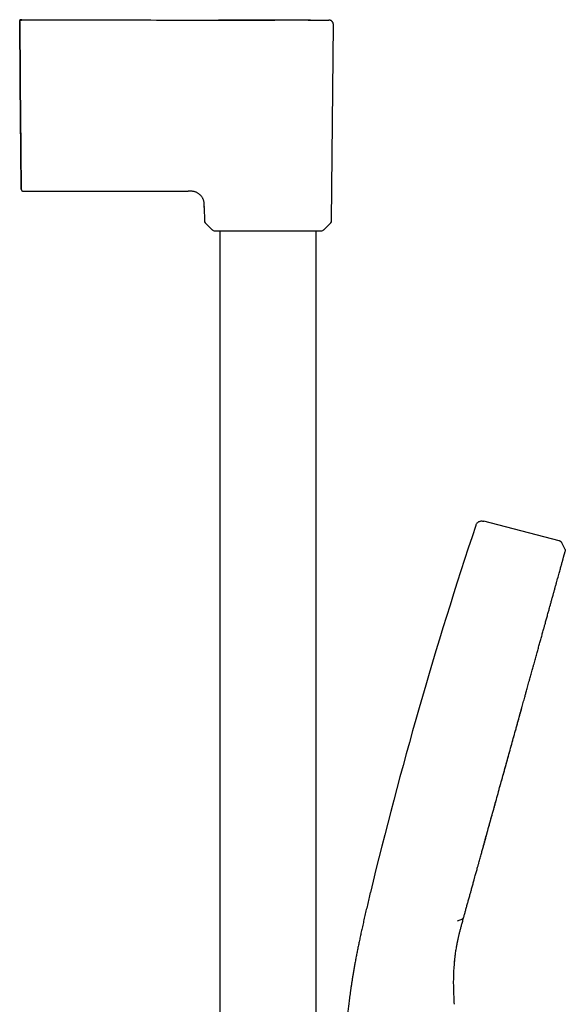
# Model space of a CAD drawing. Header units: millimetres. Extents: x 8 to 937, y 12 to 1913.
# Tile 28 of 28: x 813 to 937, y 1689 to 1913. Entities that reach past the tile are written whole.
import ezdxf

# ---------------------------------------------------------------- set-up
doc = ezdxf.new("R2010")
doc.units = ezdxf.units.MM

msp = doc.modelspace()

# ---------------------------------------------------------------- linework, layer by layer
at = {"color": 7, "linetype": 'Continuous', "lineweight": 30}
for p, q in [((812.77, 1912.14), (812.97, 1889.21)), ((812.97, 1889.21), (812.77, 1912.14)), ((864.42, 1913.14), (869.62, 1913.13)), ((883.86, 1867.37), (884.25, 1912.13)), ((813.59, 1874.12), (851.15, 1874.12)), ((854.83, 1870.72), (854.83, 1870.65)), ((854.83, 1870.45), (854.83, 1870.65)), ((854.83, 1870.45), (854.86, 1867.37)), ((855.03, 1866.94), (856.7, 1865.29)), ((882.01, 1865.29), (883.68, 1866.94)), ((858.41, 1865.12), (858.41, 1548.29)), ((880.31, 1548.29), (880.31, 1865.12)), ((935.71, 1794.46), (918.53, 1798.91)), ((937.07, 1792.49), (936.41, 1793.89)), ((912.56, 1707.9), (913.74, 1708.35)), ((911.88, 1698.46), (911.89, 1698.59)), ((911.91, 1698.59), (911.9, 1698.53)), ((911.83, 1688.84), (911.83, 1688.84))]:
    msp.add_line(p, q, dxfattribs=at)
at = {"color": 7, "linetype": 'Continuous', "lineweight": 30, "flags": 128}
msp.add_lwpolyline([(813.26, 1913.15), (813.26, 1913.15)], dxfattribs=at)
msp.add_lwpolyline([(813.26, 1913.15), (813.26, 1913.15)], dxfattribs=at)
msp.add_lwpolyline([(813.26, 1913.15), (813.26, 1913.15)], dxfattribs=at)
at = {"color": 7, "linetype": 'Continuous', "lineweight": 30}
for centre, radius, start, end in [((855.46, 1867.37), 0.6, 180.5, 225.25), ((883.26, 1867.37), 0.6, 314.75, 359.5), ((857.12, 1865.72), 0.6, 225.25, 270), ((881.59, 1865.72), 0.6, 270, 314.75), ((1863.89, 1480.29), 999, 161.46032, 166.45343)]:
    msp.add_arc(centre, radius, start, end, dxfattribs=at)
for points, knots in [([(813.26, 1913.15), (813.24, 1913.16), (813.19, 1913.18), (813.13, 1913.2), (813.07, 1913.22), (813.01, 1913.22), (812.96, 1913.22), (812.93, 1913.21), (812.92, 1913.21), (812.9, 1913.2), (812.88, 1913.2), (812.84, 1913.18), (812.81, 1913.16), (812.78, 1913.14), (812.76, 1913.1), (812.76, 1913.07), (812.76, 1913.06)], [0, 0, 0, 0, 0.076399, 0.140718, 0.194759, 0.259488, 0.307751, 0.327038, 0.339635, 0.357011, 0.40783, 0.481014, 0.576751, 0.695029, 0.835946, 1, 1, 1, 1]), ([(812.76, 1912.65), (812.76, 1912.68), (812.77, 1912.75), (812.8, 1912.84), (812.85, 1912.93), (812.91, 1913), (812.98, 1913.07), (813.07, 1913.11), (813.16, 1913.15), (813.23, 1913.15), (813.26, 1913.15)], [0, 0, 0, 0, 0.125984, 0.250663, 0.375241, 0.5, 0.62476, 0.749337, 0.874016, 1, 1, 1, 1]), ([(812.76, 1912.65), (812.76, 1912.68), (812.76, 1912.75), (812.76, 1912.84), (812.76, 1912.92), (812.76, 1912.99), (812.76, 1913.04), (812.76, 1913.05), (812.76, 1913.06)], [0, 0, 0, 0, 0.167288, 0.334575, 0.50186, 0.669144, 0.836425, 1, 1, 1, 1]), ([(812.77, 1912.14), (812.77, 1912.17), (812.76, 1912.22), (812.76, 1912.28), (812.76, 1912.35), (812.76, 1912.42), (812.76, 1912.5), (812.76, 1912.55), (812.76, 1912.58), (812.76, 1912.59), (812.76, 1912.61), (812.76, 1912.63), (812.76, 1912.64), (812.76, 1912.65)], [0, 0, 0, 0, 0.101544, 0.18457, 0.249525, 0.369254, 0.499951, 0.627589, 0.668837, 0.709742, 0.750514, 0.852752, 1, 1, 1, 1]), ([(812.76, 1912.65), (812.76, 1912.64), (812.76, 1912.64), (812.76, 1912.62), (812.76, 1912.6), (812.76, 1912.56), (812.76, 1912.5), (812.76, 1912.44), (812.76, 1912.39), (812.76, 1912.36), (812.76, 1912.32), (812.76, 1912.25), (812.77, 1912.18), (812.77, 1912.14)], [0, 0, 0, 0, 0.1015446, 0.1845698, 0.2495249, 0.3692536, 0.4999517, 0.6275863, 0.6688351, 0.7097407, 0.7505142, 0.8527526, 1, 1, 1, 1]), ([(813.26, 1913.15), (816.67, 1913.15), (823.49, 1913.15), (833.73, 1913.15), (843.96, 1913.15), (854.19, 1913.14), (861.01, 1913.14), (864.42, 1913.14)], [0, 0, 0, 0, 0.2, 0.4, 0.6, 0.8, 1, 1, 1, 1]), ([(878.53, 1913.14), (877.68, 1913.14), (876, 1913.14), (873.49, 1913.14), (871.01, 1913.14), (868.56, 1913.14), (866.16, 1913.14), (863.8, 1913.14), (861.49, 1913.14), (859.6, 1913.14), (858.47, 1913.14), (858.11, 1913.14)], [0, 0, 0, 0, 0.124496, 0.247439, 0.368826, 0.488655, 0.606923, 0.721558, 0.834683, 0.946297, 1, 1, 1, 1]), ([(869.62, 1913.13), (869.82, 1913.13), (870.22, 1913.13), (870.64, 1913.13), (870.86, 1913.13), (870.88, 1913.13)], [0, 0, 0, 0, 0.478694, 0.956964, 1, 1, 1, 1]), ([(879.07, 1913.14), (878.99, 1913.14), (878.77, 1913.14), (878.49, 1913.14), (878.28, 1913.14), (878.23, 1913.14)], [0, 0, 0, 0, 0.282815, 0.820027, 1, 1, 1, 1]), ([(878.53, 1913.14), (878.64, 1913.14), (878.89, 1913.14), (879.28, 1913.14), (879.69, 1913.14), (880.08, 1913.14), (880.45, 1913.14), (880.8, 1913.13), (881.13, 1913.13), (881.44, 1913.13), (881.72, 1913.13), (881.98, 1913.13), (882.21, 1913.13), (882.43, 1913.13), (882.62, 1913.13), (882.79, 1913.13), (882.93, 1913.13), (883.05, 1913.13), (883.14, 1913.13), (883.21, 1913.13), (883.25, 1913.13), (883.25, 1913.13), (883.25, 1913.13)], [0, 0, 0, 0, 0.036422, 0.086704, 0.137852, 0.188971, 0.240088, 0.291229, 0.342418, 0.392741, 0.443092, 0.493453, 0.543801, 0.595035, 0.646245, 0.697445, 0.748647, 0.799868, 0.850191, 0.900515, 0.95083, 1, 1, 1, 1]), ([(884.25, 1912.12), (884.25, 1912.16), (884.25, 1912.24), (884.22, 1912.35), (884.2, 1912.45), (884.16, 1912.55), (884.11, 1912.64), (884.06, 1912.71), (884, 1912.78), (883.94, 1912.85), (883.85, 1912.93), (883.74, 1913), (883.63, 1913.05), (883.51, 1913.09), (883.38, 1913.12), (883.29, 1913.12), (883.25, 1913.13)], [0, 0, 0, 0, 0.077212, 0.150199, 0.217817, 0.279134, 0.349873, 0.407047, 0.455176, 0.515735, 0.590884, 0.67985, 0.754794, 0.835714, 0.921361, 1, 1, 1, 1]), ([(812.97, 1889.21), (812.97, 1889.14), (812.97, 1889.01), (812.97, 1888.83), (812.97, 1888.67), (812.97, 1888.52), (812.97, 1888.37), (812.97, 1888.13), (812.98, 1887.81), (812.98, 1887.4), (812.99, 1886.96), (812.99, 1886.49), (812.99, 1885.98), (813, 1885.42), (813, 1884.81), (813.01, 1884.21), (813.01, 1883.62), (813.02, 1883.04), (813.02, 1882.46), (813.03, 1881.9), (813.03, 1881.35), (813.04, 1880.82), (813.04, 1880.31), (813.05, 1879.82), (813.05, 1879.34), (813.06, 1878.89), (813.06, 1878.44), (813.06, 1878.02), (813.07, 1877.62), (813.07, 1877.24), (813.07, 1876.89), (813.08, 1876.57), (813.08, 1876.26), (813.08, 1875.99), (813.08, 1875.73), (813.09, 1875.5), (813.09, 1875.29), (813.09, 1875.11), (813.09, 1874.96), (813.09, 1874.83), (813.09, 1874.74), (813.09, 1874.67), (813.09, 1874.65), (813.09, 1874.65)], [0, 0, 0, 0, 0.009557, 0.017922, 0.025095, 0.031076, 0.038098, 0.045746, 0.063589, 0.081248, 0.102519, 0.124095, 0.145573, 0.174142, 0.202697, 0.231289, 0.25997, 0.289192, 0.318309, 0.347375, 0.376444, 0.405638, 0.434296, 0.462881, 0.491447, 0.52005, 0.549231, 0.578359, 0.607492, 0.636686, 0.665885, 0.694469, 0.72306, 0.75171, 0.78047, 0.809758, 0.838929, 0.868038, 0.897139, 0.926423, 0.955179, 0.983802, 1, 1, 1, 1]), ([(813.09, 1874.61), (813.09, 1874.62), (813.09, 1874.62), (813.09, 1874.67), (813.09, 1874.74), (813.09, 1874.84), (813.09, 1874.96), (813.09, 1875.12), (813.09, 1875.29), (813.09, 1875.5), (813.08, 1875.73), (813.08, 1875.99), (813.08, 1876.27), (813.08, 1876.58), (813.07, 1876.91), (813.07, 1877.26), (813.07, 1877.64), (813.06, 1878.03), (813.06, 1878.45), (813.06, 1878.89), (813.05, 1879.35), (813.05, 1879.83), (813.04, 1880.33), (813.04, 1880.85), (813.03, 1881.38), (813.03, 1881.93), (813.02, 1882.48), (813.02, 1883.05), (813.01, 1883.63), (813.01, 1884.22), (813, 1884.83), (813, 1885.44), (812.99, 1886.07), (812.99, 1886.62), (812.98, 1887.06), (812.98, 1887.41), (812.98, 1887.75), (812.98, 1888.04), (812.97, 1888.28), (812.97, 1888.46), (812.97, 1888.62), (812.97, 1888.79), (812.97, 1888.99), (812.97, 1889.14), (812.97, 1889.21)], [0, 0, 0, 0, 0.027613, 0.05554, 0.083535, 0.111653, 0.139727, 0.167143, 0.19458, 0.222088, 0.249714, 0.277915, 0.305952, 0.33388, 0.361751, 0.38978, 0.417383, 0.444942, 0.472508, 0.500134, 0.528241, 0.556262, 0.584252, 0.612269, 0.640287, 0.667728, 0.695163, 0.722643, 0.750217, 0.778108, 0.80601, 0.833977, 0.86206, 0.890638, 0.906203, 0.921437, 0.936352, 0.951189, 0.959321, 0.967714, 0.974018, 0.981295, 0.989956, 1, 1, 1, 1]), ([(813.09, 1874.61), (813.1, 1874.58), (813.1, 1874.51), (813.13, 1874.43), (813.16, 1874.37), (813.18, 1874.33), (813.22, 1874.29), (813.27, 1874.24), (813.33, 1874.19), (813.4, 1874.16), (813.46, 1874.14), (813.52, 1874.12), (813.57, 1874.12), (813.59, 1874.12)], [0, 0, 0, 0, 0.1351056, 0.2640957, 0.3349364, 0.3921247, 0.4404754, 0.5374366, 0.6665187, 0.7420361, 0.8236528, 0.9101346, 1, 1, 1, 1]), ([(854.83, 1870.72), (854.83, 1870.73), (854.83, 1870.84), (854.83, 1871.05), (854.82, 1871.36), (854.78, 1871.66), (854.71, 1871.94), (854.63, 1872.19), (854.53, 1872.42), (854.41, 1872.65), (854.27, 1872.86), (854.12, 1873.06), (853.95, 1873.24), (853.76, 1873.41), (853.56, 1873.57), (853.35, 1873.71), (853.12, 1873.83), (852.89, 1873.93), (852.64, 1874.01), (852.36, 1874.08), (852.06, 1874.12), (851.75, 1874.12), (851.45, 1874.12), (851.25, 1874.12), (851.15, 1874.12)], [0, 0, 0, 0, 0.006051, 0.058383, 0.110697, 0.163005, 0.215317, 0.258907, 0.302495, 0.346084, 0.389674, 0.433264, 0.476852, 0.520445, 0.564041, 0.607636, 0.651224, 0.694814, 0.738409, 0.790723, 0.843031, 0.89534, 0.947671, 1, 1, 1, 1]), ([(857.12, 1865.12), (857.12, 1865.12), (857.13, 1865.12), (857.15, 1865.12), (857.18, 1865.12), (857.23, 1865.12), (857.3, 1865.12), (857.39, 1865.12), (857.5, 1865.12), (857.64, 1865.12), (857.8, 1865.12), (857.98, 1865.12), (858.17, 1865.12), (858.38, 1865.12), (858.61, 1865.12), (858.85, 1865.12), (859.12, 1865.12), (859.4, 1865.12), (859.7, 1865.12), (860.02, 1865.12), (860.35, 1865.12), (860.73, 1865.12), (861.16, 1865.12), (861.64, 1865.12), (862.14, 1865.12), (862.62, 1865.12), (863.08, 1865.12), (863.51, 1865.12), (863.95, 1865.12), (864.4, 1865.12), (864.84, 1865.12), (865.27, 1865.12), (865.69, 1865.12), (866.11, 1865.12), (866.54, 1865.12), (866.97, 1865.12), (867.47, 1865.12), (868.05, 1865.12), (868.7, 1865.12), (869.14, 1865.12), (869.36, 1865.12)], [0, 0, 0, 0, 0.021785, 0.043523, 0.06524, 0.086962, 0.108713, 0.131349, 0.15852, 0.185649, 0.212787, 0.239983, 0.265762, 0.291474, 0.31716, 0.342863, 0.368624, 0.394954, 0.421213, 0.447444, 0.473693, 0.500005, 0.532903, 0.565707, 0.598503, 0.631381, 0.65716, 0.682872, 0.708558, 0.734261, 0.760022, 0.783119, 0.806162, 0.82918, 0.852204, 0.875264, 0.897522, 0.931683, 0.965809, 1, 1, 1, 1]), ([(869.36, 1865.12), (869.5, 1865.12), (869.78, 1865.12), (870.19, 1865.12), (870.61, 1865.12), (871.02, 1865.12), (871.44, 1865.12), (871.89, 1865.12), (872.37, 1865.12), (872.88, 1865.12), (873.37, 1865.12), (873.85, 1865.12), (874.32, 1865.12), (874.77, 1865.12), (875.2, 1865.12), (875.63, 1865.12), (876.06, 1865.12), (876.47, 1865.12), (876.88, 1865.12), (877.27, 1865.12), (877.65, 1865.12), (878.04, 1865.12), (878.45, 1865.12), (878.86, 1865.12), (879.24, 1865.12), (879.58, 1865.12), (879.86, 1865.12), (880.11, 1865.12), (880.33, 1865.12), (880.54, 1865.12), (880.73, 1865.12), (880.89, 1865.12), (881.03, 1865.12), (881.16, 1865.12), (881.27, 1865.12), (881.36, 1865.12), (881.45, 1865.12), (881.53, 1865.12), (881.58, 1865.12), (881.59, 1865.12), (881.59, 1865.12)], [0, 0, 0, 0, 0.021781, 0.043517, 0.065233, 0.086956, 0.108711, 0.131349, 0.15852, 0.18565, 0.212787, 0.239983, 0.265762, 0.291474, 0.31716, 0.342863, 0.368624, 0.394954, 0.421213, 0.447444, 0.473693, 0.500005, 0.532903, 0.565707, 0.598503, 0.631381, 0.65716, 0.682872, 0.708558, 0.734261, 0.760022, 0.783119, 0.806162, 0.82918, 0.852204, 0.875264, 0.897525, 0.931689, 0.965815, 1, 1, 1, 1]), ([(916.73, 1797.93), (916.76, 1798.02), (916.82, 1798.19), (916.96, 1798.45), (917.15, 1798.66), (917.4, 1798.84), (917.68, 1798.95), (917.97, 1799), (918.26, 1798.97), (918.44, 1798.93), (918.53, 1798.91)], [0, 0, 0, 0, 0.119553, 0.24175, 0.369229, 0.500015, 0.630802, 0.758261, 0.880449, 1, 1, 1, 1]), ([(936.41, 1793.89), (936.4, 1793.92), (936.36, 1793.98), (936.3, 1794.07), (936.22, 1794.16), (936.12, 1794.25), (936.02, 1794.33), (935.91, 1794.39), (935.81, 1794.44), (935.74, 1794.45), (935.71, 1794.46)], [0, 0, 0, 0, 0.103795, 0.221878, 0.353417, 0.498261, 0.647317, 0.783957, 0.899484, 1, 1, 1, 1]), ([(936.54, 1790.05), (936.56, 1790.13), (936.61, 1790.31), (936.67, 1790.55), (936.73, 1790.76), (936.77, 1790.88), (936.78, 1790.94)], [0, 0, 0, 0, 0.239049, 0.518812, 0.796955, 1, 1, 1, 1]), ([(936.78, 1790.94), (936.79, 1790.96), (936.81, 1791.04), (936.85, 1791.19), (936.9, 1791.36), (936.94, 1791.52), (936.98, 1791.65), (937.01, 1791.77), (937.04, 1791.87), (937.06, 1791.95), (937.07, 1791.99), (937.08, 1792.01)], [0, 0, 0, 0, 0.03312, 0.157397, 0.279456, 0.404492, 0.526831, 0.647011, 0.765572, 0.883055, 1, 1, 1, 1]), ([(937.07, 1792.49), (937.08, 1792.46), (937.11, 1792.38), (937.12, 1792.26), (937.12, 1792.16), (937.1, 1792.1), (937.1, 1792.09)], [0, 0, 0, 0, 0.248726, 0.581412, 0.913958, 1, 1, 1, 1]), ([(935.4, 1785.95), (935.45, 1786.13), (935.55, 1786.51), (935.7, 1787.05), (935.85, 1787.59), (935.99, 1788.08), (936.12, 1788.53), (936.19, 1788.8), (936.22, 1788.93)], [0, 0, 0, 0, 0.152256, 0.335516, 0.508007, 0.680443, 0.853112, 1, 1, 1, 1]), ([(936.22, 1788.93), (936.23, 1788.95), (936.28, 1789.12), (936.35, 1789.38), (936.45, 1789.72), (936.51, 1789.94), (936.53, 1790.04), (936.54, 1790.05)], [0, 0, 0, 0, 0.052602, 0.400604, 0.678966, 0.958743, 1, 1, 1, 1]), ([(934.33, 1782.08), (934.35, 1782.17), (934.44, 1782.51), (934.6, 1783.08), (934.77, 1783.68), (934.86, 1784.02), (934.89, 1784.13)], [0, 0, 0, 0, 0.121319, 0.466931, 0.833674, 1, 1, 1, 1]), ([(934.89, 1784.13), (934.93, 1784.26), (935.03, 1784.63), (935.19, 1785.2), (935.32, 1785.68), (935.39, 1785.92), (935.4, 1785.95)], [0, 0, 0, 0, 0.201273, 0.569419, 0.937313, 1, 1, 1, 1]), ([(933.71, 1779.84), (933.72, 1779.9), (933.82, 1780.24), (933.98, 1780.83), (934.17, 1781.51), (934.28, 1781.92), (934.33, 1782.08)], [0, 0, 0, 0, 0.080956, 0.427864, 0.774821, 1, 1, 1, 1]), ([(932.3, 1774.79), (932.37, 1775.02), (932.53, 1775.59), (932.77, 1776.46), (933.03, 1777.41), (933.28, 1778.32), (933.51, 1779.14), (933.65, 1779.63), (933.71, 1779.84)], [0, 0, 0, 0, 0.131076, 0.315098, 0.499105, 0.68309, 0.867047, 1, 1, 1, 1]), ([(931.53, 1771.99), (931.58, 1772.16), (931.72, 1772.67), (931.95, 1773.51), (932.16, 1774.27), (932.28, 1774.69), (932.3, 1774.79)], [0, 0, 0, 0, 0.1824329, 0.5280051, 0.8945336, 1, 1, 1, 1]), ([(930.71, 1769.04), (930.75, 1769.19), (930.89, 1769.68), (931.12, 1770.51), (931.35, 1771.35), (931.48, 1771.83), (931.53, 1771.99)], [0, 0, 0, 0, 0.144927, 0.490811, 0.836708, 1, 1, 1, 1]), ([(929.86, 1765.96), (929.87, 1766.03), (930, 1766.48), (930.23, 1767.31), (930.5, 1768.27), (930.65, 1768.84), (930.71, 1769.04)], [0, 0, 0, 0, 0.062855, 0.430678, 0.798505, 1, 1, 1, 1]), ([(928.97, 1762.75), (929.06, 1763.11), (929.27, 1763.86), (929.57, 1764.93), (929.77, 1765.64), (929.86, 1765.96)], [0, 0, 0, 0, 0.32793, 0.695362, 1, 1, 1, 1]), ([(928.05, 1759.44), (928.12, 1759.71), (928.31, 1760.38), (928.6, 1761.44), (928.83, 1762.27), (928.95, 1762.71), (928.97, 1762.75)], [0, 0, 0, 0, 0.245417, 0.592412, 0.960427, 1, 1, 1, 1]), ([(927.1, 1756.03), (927.17, 1756.27), (927.34, 1756.9), (927.63, 1757.92), (927.88, 1758.82), (928.02, 1759.33), (928.05, 1759.44)], [0, 0, 0, 0, 0.205919, 0.552264, 0.898609, 1, 1, 1, 1]), ([(918.26, 1724.15), (918.26, 1724.15), (918.57, 1725.27), (919.21, 1727.58), (920.18, 1731.08), (921.16, 1734.64), (922.16, 1738.22), (923.16, 1741.83), (924.16, 1745.42), (925.15, 1749), (926.13, 1752.54), (926.78, 1754.88), (927.09, 1756.01), (927.09, 1756.02)], [0, 0, 0, 0, 0.000042, 0.111134, 0.222224, 0.333309, 0.444394, 0.555485, 0.666579, 0.777668, 0.888756, 0.999849, 1, 1, 1, 1]), ([(926.13, 1752.53), (926.17, 1752.68), (926.34, 1753.27), (926.61, 1754.27), (926.9, 1755.29), (927.06, 1755.87), (927.1, 1756.03)], [0, 0, 0, 0, 0.1279849, 0.4940208, 0.8600658, 1, 1, 1, 1]), ([(924.16, 1745.42), (924.26, 1745.8), (924.48, 1746.58), (924.82, 1747.8), (925.18, 1749.09), (925.54, 1750.4), (925.86, 1751.54), (926.05, 1752.25), (926.13, 1752.53)], [0, 0, 0, 0, 0.155132, 0.328572, 0.512513, 0.696448, 0.88038, 1, 1, 1, 1]), ([(923.16, 1741.82), (923.25, 1742.15), (923.46, 1742.89), (923.78, 1744.05), (924.02, 1744.92), (924.15, 1745.38), (924.16, 1745.42)], [0, 0, 0, 0, 0.270522, 0.616963, 0.963418, 1, 1, 1, 1]), ([(922.16, 1738.22), (922.23, 1738.45), (922.41, 1739.12), (922.72, 1740.23), (922.99, 1741.2), (923.14, 1741.73), (923.16, 1741.82)], [0, 0, 0, 0, 0.189195, 0.5566134, 0.9240856, 1, 1, 1, 1]), ([(921.17, 1734.62), (921.2, 1734.73), (921.35, 1735.27), (921.62, 1736.26), (921.92, 1737.35), (922.1, 1738.01), (922.16, 1738.22)], [0, 0, 0, 0, 0.089063, 0.455688, 0.822228, 1, 1, 1, 1]), ([(918.26, 1724.13), (918.27, 1724.18), (918.38, 1724.59), (918.6, 1725.35), (918.89, 1726.43), (919.21, 1727.56), (919.53, 1728.73), (919.87, 1729.94), (920.21, 1731.17), (920.55, 1732.4), (920.87, 1733.55), (921.07, 1734.29), (921.17, 1734.62)], [0, 0, 0, 0, 0.014921, 0.119496, 0.224183, 0.329042, 0.444542, 0.560157, 0.675833, 0.791521, 0.907172, 1, 1, 1, 1]), ([(917.33, 1720.78), (917.36, 1720.89), (917.48, 1721.35), (917.71, 1722.17), (917.99, 1723.17), (918.17, 1723.83), (918.26, 1724.13)], [0, 0, 0, 0, 0.101936, 0.417, 0.731123, 1, 1, 1, 1]), ([(916.43, 1717.53), (916.49, 1717.75), (916.63, 1718.27), (916.87, 1719.12), (917.11, 1719.99), (917.26, 1720.55), (917.33, 1720.78)], [0, 0, 0, 0, 0.2006877, 0.4938443, 0.7854933, 1, 1, 1, 1]), ([(915.56, 1714.4), (915.57, 1714.44), (915.66, 1714.77), (915.83, 1715.4), (916.09, 1716.31), (916.28, 1717.02), (916.4, 1717.43), (916.43, 1717.53)], [0, 0, 0, 0, 0.035699, 0.323344, 0.61421, 0.907064, 1, 1, 1, 1]), ([(892.68, 1714.29), (892.57, 1713.81), (892.34, 1712.87), (892.01, 1711.48), (891.69, 1710.12), (891.38, 1708.79), (891.09, 1707.49), (890.81, 1706.25), (890.55, 1705.07), (890.31, 1703.94), (890.08, 1702.84), (889.86, 1701.77), (889.65, 1700.73), (889.46, 1699.71), (889.27, 1698.73), (889.1, 1697.78), (888.94, 1696.85), (888.78, 1695.96), (888.64, 1695.1), (888.51, 1694.28), (888.38, 1693.48), (888.27, 1692.7), (888.16, 1691.94), (888.06, 1691.21), (887.96, 1690.5), (887.87, 1689.82), (887.79, 1689.16), (887.71, 1688.54), (887.64, 1687.95), (887.58, 1687.38), (887.52, 1686.83), (887.46, 1686.3), (887.41, 1685.79), (887.36, 1685.31), (887.32, 1684.83), (887.27, 1684.35), (887.23, 1683.84), (887.18, 1683.3), (887.13, 1682.72), (887.09, 1682.1), (887.04, 1681.45), (886.99, 1680.77), (886.95, 1680.07), (886.9, 1679.35), (886.86, 1678.62), (886.82, 1677.88), (886.79, 1677.11), (886.75, 1676.32), (886.72, 1675.5), (886.69, 1674.65), (886.66, 1673.77), (886.64, 1672.87), (886.62, 1671.94), (886.6, 1670.99), (886.59, 1670.01), (886.58, 1669.02), (886.58, 1667.99), (886.57, 1666.93), (886.57, 1665.83), (886.58, 1664.7), (886.59, 1663.53), (886.6, 1662.33), (886.61, 1661.11), (886.63, 1659.86), (886.65, 1658.58), (886.67, 1657.28), (886.7, 1655.93), (886.73, 1654.54), (886.76, 1653.1), (886.79, 1651.63), (886.82, 1650.13), (886.86, 1648.6), (886.89, 1647.03), (886.92, 1645.98), (886.93, 1645.45)], [0, 0, 0, 0, 0.021111, 0.041756, 0.061917, 0.081581, 0.100737, 0.119382, 0.136489, 0.153137, 0.169329, 0.185067, 0.200353, 0.215193, 0.229592, 0.243554, 0.257086, 0.270192, 0.282656, 0.294721, 0.306391, 0.317672, 0.328762, 0.339459, 0.349765, 0.359686, 0.369224, 0.378224, 0.386861, 0.395138, 0.403059, 0.410774, 0.418122, 0.425104, 0.431817, 0.438807, 0.446156, 0.453866, 0.462418, 0.471375, 0.480736, 0.490503, 0.500678, 0.511263, 0.521621, 0.532347, 0.543445, 0.554917, 0.566769, 0.579003, 0.591625, 0.60464, 0.618054, 0.631872, 0.645843, 0.660217, 0.675002, 0.690203, 0.706117, 0.722478, 0.739294, 0.756573, 0.774322, 0.792218, 0.810578, 0.829406, 0.848706, 0.868888, 0.889559, 0.910718, 0.932355, 0.95446, 0.977015, 1, 1, 1, 1]), ([(913.93, 1708.55), (914.01, 1708.81), (914.15, 1709.33), (914.37, 1710.13), (914.6, 1710.95), (914.83, 1711.79), (915.08, 1712.67), (915.32, 1713.54), (915.48, 1714.12), (915.56, 1714.4)], [0, 0, 0, 0, 0.1393805, 0.2796306, 0.4214537, 0.5655544, 0.7126839, 0.8635348, 1, 1, 1, 1]), ([(911.89, 1698.59), (911.89, 1698.6), (911.9, 1698.67), (911.91, 1698.78), (911.92, 1698.92), (911.94, 1699.04), (911.95, 1699.14), (911.96, 1699.23), (911.97, 1699.31), (911.98, 1699.42), (912, 1699.58), (912.02, 1699.77), (912.04, 1699.96), (912.07, 1700.16), (912.1, 1700.37), (912.14, 1700.69), (912.2, 1701.1), (912.27, 1701.48), (912.31, 1701.74), (912.33, 1701.88), (912.36, 1702.02), (912.38, 1702.15), (912.4, 1702.27), (912.42, 1702.37), (912.44, 1702.45), (912.45, 1702.51), (912.46, 1702.55), (912.46, 1702.59), (912.47, 1702.61), (912.47, 1702.64), (912.48, 1702.68), (912.49, 1702.74), (912.51, 1702.83), (912.53, 1702.93), (912.56, 1703.06), (912.59, 1703.2), (912.62, 1703.36), (912.66, 1703.54), (912.7, 1703.75), (912.75, 1703.98), (912.81, 1704.25), (912.88, 1704.54), (912.96, 1704.86), (913.04, 1705.2), (913.13, 1705.56), (913.23, 1705.94), (913.33, 1706.32), (913.43, 1706.73), (913.55, 1707.15), (913.67, 1707.59), (913.8, 1708.06), (913.89, 1708.39), (913.94, 1708.55)], [0, 0, 0, 0, 0.004106, 0.020118, 0.034424, 0.047024, 0.057918, 0.067105, 0.074587, 0.081224, 0.101501, 0.120966, 0.139332, 0.1594, 0.181169, 0.204632, 0.254142, 0.305902, 0.31983, 0.333912, 0.348148, 0.362205, 0.374598, 0.385147, 0.39234, 0.398324, 0.403098, 0.406663, 0.409019, 0.410514, 0.414586, 0.421181, 0.430298, 0.440569, 0.452852, 0.467146, 0.483451, 0.501767, 0.522094, 0.546563, 0.573425, 0.602682, 0.634332, 0.668376, 0.704814, 0.743645, 0.781342, 0.82105, 0.862769, 0.906499, 0.952242, 1, 1, 1, 1]), ([(913.74, 1708.35), (913.76, 1708.36), (913.82, 1708.39), (913.88, 1708.45), (913.92, 1708.51), (913.93, 1708.54), (913.93, 1708.55)], [0, 0, 0, 0, 0.249289, 0.582823, 0.916368, 1, 1, 1, 1]), ([(911.83, 1688.84), (911.78, 1690.03), (911.66, 1692.39), (911.67, 1695.76), (911.84, 1697.92), (911.93, 1699)], [0, 0, 0, 0, 0.3336185, 0.6672378, 1, 1, 1, 1])]:
    msp.add_open_spline(points, degree=3, knots=knots, dxfattribs=at)

doc.saveas('drawing.dxf')
